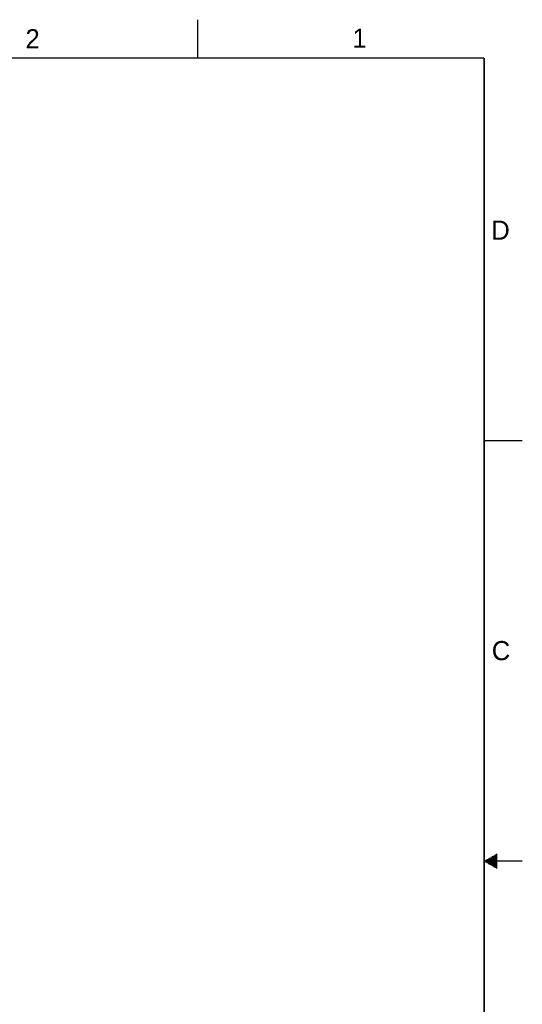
# Model space of a CAD drawing. Header units: inches. Extents: x 0 to 34, y 0 to 22.
# Tile 126 of 126: x 27.4 to 34, y 9.1 to 22. Entities that reach past the tile are written whole.
import ezdxf

# ---------------------------------------------------------------- set-up
doc = ezdxf.new("R2010")
doc.units = ezdxf.units.IN
doc.header["$LTSCALE"] = 1.87
doc.header["$MEASUREMENT"] = 0
doc.layers.get('0').update_dxf_attribs({"linetype": 'CONTINUOUS'})
doc.styles.get("Standard").update_dxf_attribs({"font": 'txt', "width": 0.8})

msp = doc.modelspace()

# ---------------------------------------------------------------- linework, layer by layer
at = {"color": 2, "linetype": 'CONTINUOUS'}
for p, q in [((29.75, 22), (29.75, 21.5)), ((33.5, 16.5), (34, 16.5)), ((33.6386, 11.08), (33.6697, 11.08)), ((33.6559, 11.09), (33.6697, 11.09)), ((34, 11), (33.5, 11)), ((33.5173, 11.01), (33.6697, 11.01)), ((33.5173, 10.99), (33.6697, 10.99)), ((33.5347, 11.02), (33.6697, 11.02)), ((33.5347, 10.98), (33.6697, 10.98)), ((33.552, 11.03), (33.6697, 11.03)), ((33.552, 10.97), (33.6697, 10.97)), ((33.5693, 11.04), (33.6697, 11.04)), ((33.5693, 10.96), (33.6697, 10.96)), ((33.5866, 11.05), (33.6697, 11.05)), ((33.5866, 10.95), (33.6697, 10.95)), ((33.6039, 11.06), (33.6697, 11.06)), ((33.6213, 11.07), (33.6697, 11.07)), ((33.6039, 10.94), (33.6697, 10.94)), ((33.6213, 10.93), (33.6697, 10.93)), ((33.6386, 10.92), (33.6697, 10.92)), ((33.6559, 10.91), (33.6697, 10.91))]:
    msp.add_line(p, q, dxfattribs=at)
at = {"color": 7, "linetype": 'CONTINUOUS', "const_width": 0.02}
for points in [[(33.5, 21.5), (0.5, 21.5)], [(33.5, 0.5), (33.5, 21.5)]]:
    msp.add_lwpolyline(points, dxfattribs=at)

# ---------------------------------------------------------------- texts
at = {"color": 2, "linetype": 'CONTINUOUS'}
for s, p in [('2', (27.5025, 21.6262)), ('1', (31.7781, 21.6326)), ('D', (33.5947, 19.1236)), ('C', (33.6004, 13.6267))]:
    msp.add_text(s, height=0.25, dxfattribs=at).set_placement(p)

doc.saveas('drawing.dxf')
